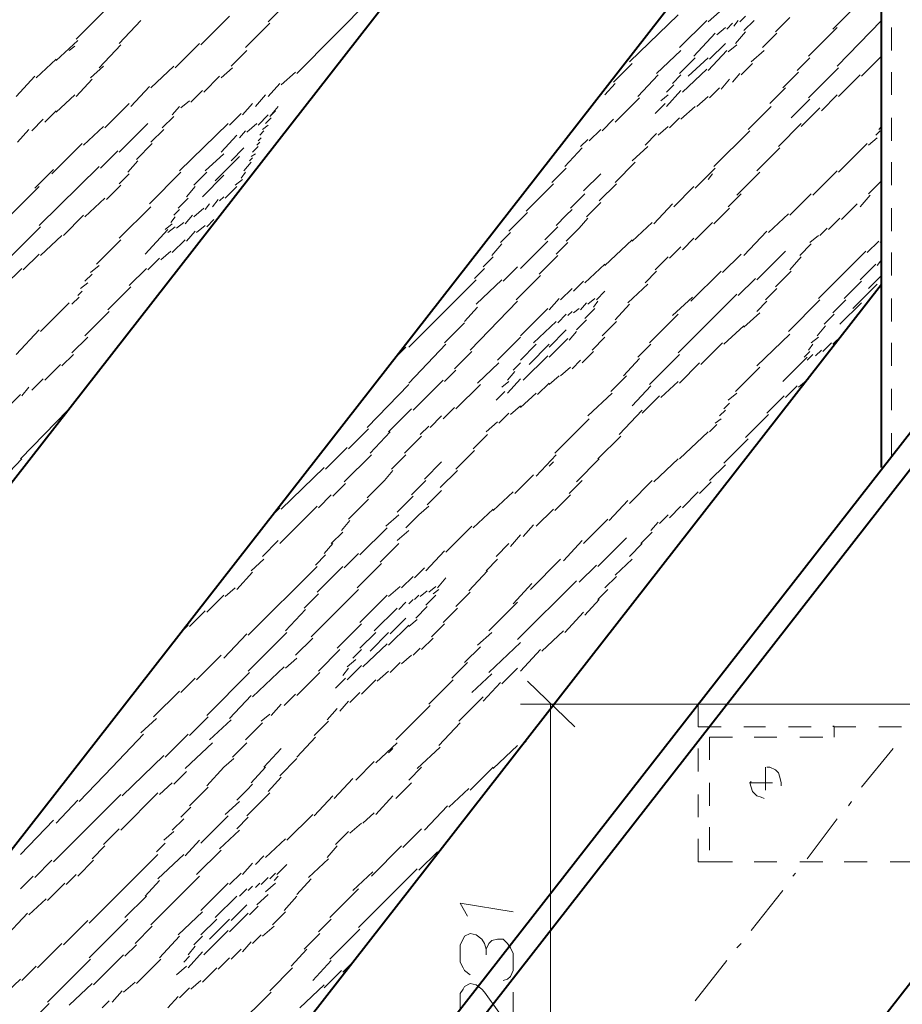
# Model space of a CAD drawing. Header units: millimetres. Extents: x 5545 to 136428, y -146986 to -36607.
# Tile 88 of 105: x 47311 to 47473, y -55945 to -55765. Entities that reach past the tile are written whole.
import ezdxf

# ---------------------------------------------------------------- set-up
doc = ezdxf.new("R2010")
doc.units = ezdxf.units.MM
doc.header["$LTSCALE"] = 8
doc.layers.add('1', color=7, linetype='Continuous')

msp = doc.modelspace()

# ---------------------------------------------------------------- hatches: boundary and pattern name
h = msp.add_hatch(color=7)
h.dxf.hatch_style = 2
h.paths.add_polyline_path([(47460.365, -55893.963), (47460.103, -55893.963), (47460.103, -55893.701), (47460.365, -55893.701)])

# ---------------------------------------------------------------- linework, layer by layer
at = {"layer": '1', "color": 7, "lineweight": 40}
for points in [[(47469.009, -55846.552), (47469.009, -55486.65)], [(47137.92, -56270.891), (47700.284, -55550.594)], [(47142.111, -56272.462), (47702.954, -55553.715)], [(47199.737, -56292.108), (47745.039, -55594.041)], [(47187.426, -56006.334), (47469.009, -55645.384)], [(47187.426, -56073.39), (47469.009, -55712.44)], [(47187.426, -56173.974), (47469.009, -55813.024)]]:
    msp.add_lwpolyline(points, dxfattribs=at)
at = {"layer": '1', "color": 7, "lineweight": 5}
for points in [[(47362.139, -55774.519), (47382.57, -55753.826)], [(47356.9, -55765.089), (47360.829, -55761.16)], [(47321.8, -55768.233), (47328.349, -55761.684)], [(47460.103, -55766.399), (47463.508, -55762.994)], [(47329.658, -55769.018), (47333.587, -55764.827)], [(47344.589, -55769.28), (47349.828, -55764.042)], [(47422.908, -55772.424), (47431.814, -55763.78)], [(47432.076, -55769.804), (47437.053, -55764.827)], [(47437.315, -55765.089), (47439.41, -55763.256)], [(47442.03, -55765.875), (47442.815, -55764.827)], [(47443.077, -55765.089), (47444.125, -55764.042)], [(47443.863, -55766.661), (47445.697, -55764.827)], [(47449.626, -55766.923), (47452.245, -55764.304)], [(47460.889, -55773.209), (47469.009, -55764.827)], [(47352.709, -55769.804), (47357.162, -55765.351)], [(47438.886, -55767.447), (47440.458, -55766.137)], [(47440.72, -55766.399), (47441.768, -55765.351)], [(47455.65, -55771.376), (47460.889, -55766.137)], [(47318.133, -55772.162), (47322.062, -55768.495)], [(47434.695, -55771.376), (47438.624, -55767.185)], [(47442.292, -55769.018), (47444.125, -55766.923)], [(47447.268, -55769.804), (47449.888, -55767.185)], [(47320.491, -55770.328), (47321.538, -55769.542)], [(47325.991, -55773.471), (47329.92, -55769.28)], [(47339.874, -55773.471), (47344.327, -55769.018)], [(47350.09, -55773.209), (47352.971, -55770.328)], [(47427.885, -55774.519), (47432.338, -55770.328)], [(47437.315, -55773.995), (47440.72, -55770.328)], [(47437.577, -55771.9), (47440.458, -55769.018)], [(47440.982, -55770.59), (47442.553, -55769.28)], [(47445.173, -55772.424), (47447.53, -55770.328)], [(47314.466, -55775.305), (47318.133, -55771.9)], [(47432.076, -55774.519), (47434.957, -55771.638)], [(47433.648, -55775.043), (47437.315, -55771.638)], [(47453.555, -55773.995), (47455.912, -55771.638)], [(47465.342, -55775.043), (47469.009, -55771.376)], [(47324.42, -55775.305), (47326.777, -55773.209)], [(47335.421, -55777.138), (47339.612, -55773.209)], [(47348.256, -55775.305), (47350.351, -55773.471)], [(47420.027, -55776.091), (47423.432, -55772.686)], [(47432.6, -55777.924), (47437.053, -55773.733)], [(47443.339, -55774.781), (47445.435, -55772.686)], [(47455.65, -55778.972), (47461.151, -55773.471)], [(47310.799, -55778.71), (47314.204, -55775.043)], [(47321.8, -55778.71), (47324.682, -55775.567)], [(47345.113, -55777.924), (47347.994, -55775.043)], [(47359.257, -55776.615), (47361.877, -55774.257)], [(47424.48, -55778.71), (47428.147, -55774.781)], [(47430.766, -55776.353), (47432.338, -55774.781)], [(47439.672, -55777.4), (47441.244, -55775.567)], [(47441.768, -55776.091), (47443.077, -55774.519)], [(47450.935, -55777.138), (47453.817, -55774.257)], [(47461.151, -55778.71), (47465.08, -55774.781)], [(47331.754, -55780.544), (47335.159, -55776.877)], [(47356.9, -55778.71), (47358.995, -55776.353)], [(47418.455, -55778.448), (47420.289, -55776.353)], [(47429.719, -55777.924), (47431.028, -55776.615)], [(47437.577, -55778.972), (47439.41, -55777.138)], [(47448.578, -55780.02), (47451.459, -55777.138)], [(47318.133, -55781.591), (47321.538, -55778.448)], [(47342.755, -55779.758), (47344.851, -55777.662)], [(47354.542, -55780.544), (47356.376, -55778.448)], [(47417.669, -55778.448), (47417.931, -55777.924)], [(47420.289, -55783.425), (47424.742, -55778.972)], [(47428.671, -55779.496), (47429.98, -55778.448)], [(47429.719, -55780.544), (47432.338, -55777.662)], [(47435.219, -55780.544), (47437.315, -55778.71)], [(47452.507, -55782.639), (47455.912, -55779.234)], [(47458.008, -55781.329), (47460.889, -55778.448)], [(47327.039, -55784.473), (47331.492, -55780.02)], [(47339.35, -55782.115), (47340.66, -55780.544)], [(47340.922, -55780.806), (47342.493, -55779.496)], [(47352.185, -55782.115), (47354.019, -55780.02)], [(47357.162, -55782.377), (47358.733, -55780.544)], [(47427.623, -55781.853), (47429.457, -55780.02)], [(47432.338, -55782.901), (47434.957, -55780.544)], [(47444.649, -55784.735), (47448.84, -55780.544)], [(47454.341, -55784.211), (47457.746, -55780.806)], [(47313.68, -55784.997), (47315.776, -55782.901)], [(47316.038, -55783.425), (47318.133, -55781.329)], [(47337.517, -55784.473), (47339.612, -55782.377)], [(47349.828, -55783.949), (47351.923, -55781.853)], [(47355.066, -55783.949), (47356.9, -55782.115)], [(47356.376, -55783.687), (47357.424, -55782.639)], [(47357.162, -55782.377), (47358.21, -55781.329)], [(47417.931, -55784.997), (47420.027, -55782.901)], [(47430.242, -55784.473), (47432.076, -55782.639)], [(47311.061, -55787.092), (47313.156, -55784.735)], [(47323.11, -55787.616), (47326.777, -55784.211)], [(47329.658, -55788.926), (47334.897, -55783.687)], [(47335.421, -55787.092), (47337.778, -55784.735)], [(47340.66, -55792.331), (47349.566, -55783.687)], [(47352.971, -55785.259), (47354.804, -55783.687)], [(47355.852, -55784.735), (47356.9, -55783.949)], [(47415.574, -55786.83), (47417.669, -55784.735)], [(47428.147, -55785.782), (47429.98, -55784.211)], [(47450.15, -55787.878), (47454.341, -55783.687)], [(47468.485, -55784.735), (47469.009, -55784.211)], [(47348.256, -55788.926), (47351.137, -55785.782)], [(47351.661, -55786.306), (47352.709, -55784.997)], [(47355.066, -55786.83), (47355.59, -55786.306)], [(47355.328, -55785.782), (47356.114, -55784.997)], [(47414.002, -55787.878), (47415.312, -55786.568)], [(47425.789, -55787.616), (47427.885, -55785.52)], [(47438.362, -55791.545), (47444.911, -55784.997)], [(47466.652, -55787.616), (47468.223, -55786.306)], [(47467.961, -55785.782), (47468.747, -55784.997)], [(47317.347, -55792.855), (47322.848, -55787.354)], [(47332.802, -55790.235), (47335.683, -55787.354)], [(47350.09, -55790.497), (47352.447, -55788.14)], [(47354.019, -55788.926), (47355.066, -55787.878)], [(47354.804, -55787.616), (47355.328, -55787.092)], [(47411.121, -55791.545), (47414.264, -55788.14)], [(47423.432, -55790.497), (47426.313, -55787.878)], [(47446.221, -55792.331), (47450.412, -55788.14)], [(47461.151, -55792.593), (47466.39, -55787.354)], [(47326.253, -55791.807), (47329.396, -55788.664)], [(47345.375, -55792.331), (47348.78, -55789.188)], [(47347.208, -55794.164), (47351.661, -55789.711)], [(47353.495, -55790.497), (47354.019, -55789.973)], [(47353.757, -55789.711), (47354.542, -55789.188)], [(47314.99, -55802.284), (47325.991, -55791.545)], [(47331.23, -55792.593), (47333.064, -55790.497)], [(47352.447, -55792.331), (47353.757, -55790.759)], [(47408.764, -55794.426), (47411.383, -55791.807)], [(47420.289, -55794.426), (47423.956, -55790.759)], [(47434.957, -55795.474), (47438.624, -55791.807)], [(47314.204, -55795.474), (47317.609, -55792.069)], [(47329.658, -55794.688), (47331.492, -55792.855)], [(47335.159, -55798.355), (47340.922, -55792.593)], [(47343.279, -55794.95), (47345.637, -55792.593)], [(47344.851, -55797.046), (47348.78, -55793.117)], [(47351.923, -55793.641), (47352.709, -55792.593)], [(47414.526, -55795.998), (47417.669, -55792.855)], [(47437.315, -55793.902), (47438.101, -55792.855)], [(47442.553, -55796.784), (47446.744, -55792.593)], [(47456.436, -55796.784), (47460.889, -55792.331)], [(47309.751, -55800.451), (47314.99, -55795.212)], [(47327.301, -55797.57), (47329.92, -55794.95)], [(47341.969, -55797.046), (47343.541, -55795.212)], [(47349.042, -55797.308), (47351.137, -55795.212)], [(47350.875, -55794.95), (47352.185, -55793.902)], [(47407.192, -55796.522), (47409.025, -55794.688)], [(47417.407, -55797.832), (47420.551, -55794.688)], [(47431.028, -55798.879), (47434.695, -55795.212)], [(47466.652, -55796.522), (47469.009, -55794.164)], [(47323.372, -55800.713), (47327.039, -55797.308)], [(47340.398, -55799.141), (47342.231, -55797.308)], [(47347.994, -55797.832), (47348.78, -55797.046)], [(47404.049, -55799.665), (47407.192, -55796.522)], [(47412.169, -55799.141), (47414.788, -55796.522)], [(47440.982, -55798.879), (47443.339, -55796.522)], [(47452.245, -55800.451), (47456.174, -55796.522)], [(47465.08, -55798.879), (47466.914, -55796.784)], [(47329.658, -55804.642), (47335.421, -55798.879)], [(47343.279, -55800.713), (47345.113, -55799.141)], [(47345.375, -55799.403), (47346.16, -55798.355)], [(47346.684, -55798.879), (47347.732, -55797.57)], [(47415.05, -55800.713), (47417.669, -55798.093)], [(47427.361, -55802.023), (47430.766, -55798.355)], [(47438.362, -55802.023), (47441.244, -55799.141)], [(47461.675, -55801.237), (47464.556, -55798.355)], [(47319.443, -55804.118), (47323.11, -55800.451)], [(47339.088, -55801.761), (47339.874, -55800.713)], [(47339.612, -55800.451), (47340.66, -55799.403)], [(47341.708, -55802.023), (47343.017, -55800.451)], [(47400.905, -55803.332), (47404.311, -55799.927)], [(47409.549, -55802.284), (47411.383, -55800.451)], [(47411.383, -55800.451), (47412.431, -55799.403)], [(47413.74, -55802.808), (47415.312, -55800.975)], [(47448.316, -55803.594), (47451.983, -55800.189)], [(47459.317, -55803.07), (47461.413, -55800.975)], [(47309.751, -55808.047), (47315.252, -55802.546)], [(47338.04, -55803.07), (47339.35, -55802.023)], [(47338.564, -55803.594), (47339.874, -55802.546)], [(47340.136, -55802.808), (47341.446, -55801.761)], [(47343.803, -55803.594), (47345.375, -55802.284)], [(47345.637, -55802.546), (47346.946, -55801.237)], [(47347.208, -55801.761), (47347.208, -55801.499)], [(47407.454, -55804.904), (47409.811, -55802.546)], [(47411.383, -55805.166), (47413.74, -55802.808)], [(47423.432, -55805.166), (47427.099, -55801.761)], [(47434.957, -55804.904), (47438.101, -55801.761)], [(47457.746, -55804.118), (47459.056, -55802.808)], [(47315.252, -55807.785), (47319.181, -55804.118)], [(47334.373, -55807.523), (47338.564, -55803.07)], [(47341.969, -55805.166), (47343.541, -55803.332)], [(47399.334, -55805.428), (47401.167, -55803.594)], [(47443.863, -55807.785), (47448.054, -55803.332)], [(47455.912, -55805.428), (47457.484, -55804.118)], [(47325.467, -55809.357), (47329.92, -55804.904)], [(47339.35, -55807.261), (47341.708, -55804.904)], [(47397.762, -55807.785), (47399.596, -55805.69)], [(47403.001, -55810.143), (47407.978, -55805.166)], [(47409.549, -55807.523), (47411.645, -55805.428)], [(47418.455, -55809.619), (47423.432, -55804.904)], [(47430.242, -55808.309), (47432.338, -55806.214)], [(47432.6, -55806.737), (47434.695, -55804.642)], [(47454.079, -55807.785), (47456.174, -55805.69)], [(47466.39, -55807.261), (47468.485, -55805.166)], [(47468.747, -55805.428), (47469.009, -55805.166)], [(47312.109, -55810.405), (47314.99, -55807.523)], [(47337.255, -55808.571), (47339.088, -55806.999)], [(47396.191, -55809.881), (47398.024, -55808.047)], [(47406.406, -55811.19), (47409.811, -55807.785)], [(47427.623, -55810.405), (47429.98, -55808.047)], [(47439.934, -55810.928), (47443.339, -55807.523)], [(47446.221, -55812.238), (47451.459, -55806.999)], [(47452.245, -55810.405), (47454.341, -55808.047)], [(47457.484, -55815.643), (47466.128, -55806.999)], [(47324.42, -55810.928), (47325.991, -55809.619)], [(47334.897, -55810.405), (47336.993, -55808.309)], [(47399.858, -55812.5), (47402.477, -55809.881)], [(47414.788, -55812.762), (47418.455, -55809.357)], [(47465.08, -55812.238), (47467.961, -55809.357)], [(47468.223, -55809.619), (47469.009, -55808.571)], [(47308.703, -55813.286), (47311.847, -55810.143)], [(47323.372, -55812.5), (47324.682, -55811.19)], [(47331.492, -55813.286), (47334.635, -55810.143)], [(47394.619, -55811.976), (47396.452, -55810.143)], [(47402.215, -55815.905), (47406.668, -55811.452)], [(47425.789, -55812.762), (47427.885, -55810.666)], [(47434.171, -55816.167), (47439.672, -55810.666)], [(47449.626, -55813.548), (47452.507, -55810.666)], [(47466.652, -55813.81), (47469.009, -55811.452)], [(47322.586, -55813.81), (47323.896, -55812.762)], [(47327.563, -55817.739), (47331.754, -55813.548)], [(47382.57, -55824.549), (47394.881, -55812.238)], [(47394.881, -55816.691), (47399.596, -55812.238)], [(47412.693, -55814.334), (47414.526, -55812.5)], [(47422.646, -55816.429), (47426.313, -55813.024)], [(47442.815, -55815.119), (47445.959, -55811.976)], [(47462.199, -55815.643), (47465.342, -55812.5)], [(47463.77, -55817.477), (47468.223, -55813.024)], [(47321.014, -55816.691), (47322.324, -55815.381)], [(47322.062, -55815.119), (47322.848, -55814.334)], [(47410.335, -55815.905), (47412.431, -55813.81)], [(47416.884, -55815.905), (47418.455, -55814.334)], [(47430.766, -55818.787), (47434.433, -55815.381)], [(47431.814, -55825.597), (47442.553, -55814.857)], [(47447.792, -55815.905), (47449.888, -55813.81)], [(47315.252, -55821.668), (47320.491, -55816.429)], [(47392.785, -55819.834), (47395.143, -55817.215)], [(47393.833, -55825.073), (47402.477, -55816.167)], [(47408.24, -55817.739), (47410.073, -55815.643)], [(47414.002, -55817.739), (47415.05, -55816.429)], [(47415.312, -55816.691), (47416.622, -55815.643)], [(47416.36, -55817.215), (47417.146, -55816.167)], [(47420.289, -55819.572), (47422.908, -55816.691)], [(47446.221, -55818.001), (47448.054, -55816.167)], [(47451.983, -55821.668), (47457.746, -55815.905)], [(47460.103, -55818.263), (47462.461, -55815.905)], [(47461.413, -55820.358), (47465.342, -55816.429)], [(47323.372, -55822.454), (47327.825, -55818.001)], [(47403.001, -55822.454), (47407.978, -55817.477)], [(47409.811, -55820.096), (47411.383, -55818.525)], [(47411.645, -55818.787), (47412.431, -55818.001)], [(47412.693, -55818.263), (47413.74, -55817.477)], [(47414.788, -55819.31), (47416.622, -55817.477)], [(47426.575, -55823.763), (47431.814, -55818.525)], [(47443.863, -55820.882), (47446.744, -55818.263)], [(47458.532, -55820.358), (47460.365, -55818.525)], [(47389.118, -55823.763), (47392.785, -55820.096)], [(47405.358, -55823.763), (47409.549, -55819.834)], [(47413.216, -55821.406), (47415.05, -55819.572)], [(47417.931, -55822.454), (47420.551, -55819.834)], [(47440.196, -55824.025), (47443.863, -55820.62)], [(47457.222, -55822.454), (47458.794, -55820.62)], [(47310.799, -55825.859), (47314.99, -55821.406)], [(47408.24, -55824.549), (47411.383, -55821.406)], [(47411.907, -55823.239), (47413.216, -55821.668)], [(47446.221, -55827.954), (47452.245, -55822.192)], [(47460.103, -55824.025), (47461.675, -55822.454)], [(47321.014, -55825.597), (47323.896, -55822.716)], [(47382.57, -55831.098), (47389.38, -55824.025)], [(47398.81, -55826.907), (47403.001, -55822.716)], [(47403.001, -55826.907), (47405.882, -55824.025)], [(47404.573, -55827.692), (47408.24, -55824.025)], [(47408.24, -55826.383), (47411.645, -55822.978)], [(47416.098, -55825.073), (47418.455, -55822.716)], [(47424.48, -55826.383), (47426.837, -55824.025)], [(47436.005, -55827.692), (47439.934, -55823.763)], [(47455.65, -55825.073), (47456.436, -55824.025)], [(47456.174, -55823.763), (47457.484, -55822.716)], [(47458.27, -55825.335), (47459.841, -55823.763)], [(47319.181, -55827.954), (47321.276, -55825.859)], [(47380.212, -55826.383), (47382.046, -55824.549)], [(47390.952, -55828.478), (47394.095, -55825.335)], [(47403.525, -55830.574), (47407.978, -55826.121)], [(47414.264, -55827.43), (47416.36, -55825.335)], [(47426.575, -55831.36), (47432.076, -55825.859)], [(47454.865, -55826.383), (47455.912, -55825.335)], [(47455.388, -55826.907), (47456.436, -55825.859)], [(47456.96, -55826.121), (47458.008, -55825.073)], [(47316.038, -55830.574), (47318.919, -55827.692)], [(47395.143, -55831.098), (47399.072, -55827.43)], [(47401.691, -55828.74), (47403.001, -55827.43)], [(47412.431, -55828.478), (47414.002, -55826.907)], [(47421.86, -55829.788), (47424.742, -55826.645)], [(47432.076, -55831.098), (47435.743, -55827.43)], [(47450.935, -55830.836), (47455.388, -55826.383)], [(47389.118, -55830.836), (47391.214, -55828.74)], [(47400.643, -55830.574), (47401.953, -55829.002)], [(47408.24, -55831.36), (47410.073, -55829.788)], [(47410.335, -55829.788), (47412.169, -55828.216)], [(47419.503, -55832.669), (47422.384, -55829.788)], [(47442.292, -55832.669), (47446.744, -55828.216)], [(47313.68, -55832.407), (47315.776, -55830.312)], [(47374.974, -55839.218), (47382.57, -55831.36)], [(47383.356, -55836.074), (47388.856, -55830.574)], [(47391.214, -55835.812), (47395.667, -55831.36)], [(47399.596, -55831.883), (47400.905, -55830.836)], [(47400.643, -55832.931), (47403.001, -55830.312)], [(47406.144, -55833.193), (47408.24, -55831.098)], [(47428.671, -55833.717), (47431.814, -55830.836)], [(47453.817, -55831.883), (47455.65, -55830.312)], [(47310.013, -55834.765), (47311.585, -55833.193)], [(47311.847, -55833.455), (47313.156, -55831.883)], [(47398.548, -55834.241), (47400.12, -55832.669)], [(47403.001, -55835.551), (47405.882, -55832.931)], [(47415.312, -55837.122), (47419.765, -55832.931)], [(47423.432, -55835.289), (47426.837, -55831.621)], [(47440.982, -55834.241), (47442.553, -55832.931)], [(47451.459, -55833.717), (47453.555, -55831.621)], [(47425.266, -55836.598), (47428.409, -55833.455)], [(47440.196, -55835.812), (47441.244, -55834.765)], [(47448.054, -55836.598), (47451.197, -55833.455)], [(47311.585, -55844.98), (47320.229, -55836.074)], [(47378.903, -55840.003), (47383.094, -55835.812)], [(47388.856, -55837.646), (47390.952, -55835.551)], [(47399.072, -55838.432), (47400.905, -55836.598)], [(47401.167, -55836.86), (47403.001, -55835.289)], [(47421.075, -55840.527), (47425.266, -55836.074)], [(47439.41, -55837.122), (47440.458, -55836.074)], [(47444.125, -55841.051), (47448.316, -55836.86)], [(47386.499, -55839.218), (47388.594, -55837.122)], [(47396.714, -55840.003), (47398.81, -55838.17)], [(47409.287, -55843.933), (47415.574, -55837.646)], [(47437.577, -55840.003), (47438.886, -55838.694)], [(47438.624, -55838.432), (47439.672, -55837.646)], [(47371.568, -55843.147), (47375.236, -55839.48)], [(47375.497, -55843.933), (47379.165, -55840.003)], [(47384.665, -55840.527), (47386.237, -55838.956)], [(47394.357, -55843.147), (47396.976, -55840.527)], [(47432.076, -55844.98), (47437.315, -55840.003)], [(47381.784, -55843.933), (47384.927, -55840.789)], [(47417.146, -55844.98), (47421.337, -55840.789)], [(47440.196, -55845.766), (47444.649, -55841.313)], [(47367.377, -55846.814), (47371.306, -55842.885)], [(47370.783, -55849.171), (47375.759, -55844.194)], [(47379.427, -55846.814), (47382.046, -55844.194)], [(47391.214, -55846.814), (47394.619, -55843.409)], [(47405.882, -55848.124), (47409.549, -55844.194)], [(47306.084, -55851.005), (47311.847, -55844.98)], [(47385.451, -55848.647), (47388.594, -55845.504)], [(47408.24, -55846.29), (47409.025, -55845.504)], [(47413.216, -55849.171), (47417.407, -55844.98)], [(47427.361, -55849.171), (47431.814, -55844.98)], [(47359.257, -55854.148), (47367.115, -55846.552)], [(47378.117, -55848.909), (47379.688, -55847.076)], [(47388.332, -55850.219), (47391.476, -55847.076)], [(47437.577, -55848.909), (47440.458, -55846.028)], [(47368.687, -55851.791), (47371.045, -55849.433)], [(47374.974, -55852.053), (47378.117, -55848.909)], [(47383.094, -55851.529), (47385.713, -55848.909)], [(47401.953, -55851.267), (47405.358, -55847.862)], [(47411.907, -55851.267), (47414.264, -55848.909)], [(47422.908, -55853.1), (47427.099, -55848.909)], [(47435.743, -55851.267), (47437.839, -55849.171)], [(47385.975, -55853.362), (47388.594, -55850.743)], [(47398.024, -55854.41), (47401.691, -55851.005)], [(47432.6, -55853.886), (47435.481, -55851.005)], [(47366.068, -55853.886), (47368.425, -55851.529)], [(47371.568, -55855.982), (47375.236, -55852.315)], [(47380.474, -55854.672), (47382.046, -55853.1)], [(47382.046, -55853.1), (47383.356, -55851.791)], [(47409.287, -55854.41), (47412.169, -55851.529)], [(47419.241, -55856.244), (47422.646, -55852.576)], [(47357.424, -55855.458), (47358.995, -55853.886)], [(47358.995, -55860.435), (47365.806, -55853.624)], [(47384.403, -55855.196), (47386.237, -55853.624)], [(47394.357, -55857.553), (47398.024, -55854.148)], [(47405.882, -55857.291), (47409.025, -55854.148)], [(47430.242, -55855.72), (47432.338, -55853.624)], [(47370.259, -55858.077), (47371.83, -55856.244)], [(47378.379, -55857.291), (47380.736, -55855.196)], [(47382.046, -55857.553), (47384.403, -55855.196)], [(47414.526, -55860.435), (47418.979, -55855.982)], [(47426.837, -55858.077), (47428.147, -55856.506)], [(47428.409, -55856.767), (47429.98, -55855.196)], [(47368.425, -55860.435), (47370.521, -55858.339)], [(47373.664, -55862.53), (47378.641, -55857.553)], [(47380.474, -55859.911), (47382.57, -55858.077)], [(47389.38, -55862.006), (47394.095, -55857.291)], [(47403.525, -55859.125), (47405.358, -55857.029)], [(47425.004, -55860.435), (47427.099, -55858.339)], [(47355.852, -55862.792), (47358.733, -55859.911)], [(47401.167, -55860.958), (47403.001, -55858.863)], [(47410.859, -55863.578), (47414.264, -55859.911)], [(47417.146, -55864.626), (47422.384, -55859.387)], [(47367.115, -55862.268), (47368.687, -55860.435)], [(47377.331, -55863.84), (47380.736, -55860.435)], [(47385.713, -55865.411), (47389.118, -55861.744)], [(47398.548, -55862.792), (47400.905, -55860.435)], [(47422.908, -55862.792), (47425.266, -55860.435)], [(47353.757, -55865.411), (47356.114, -55863.316)], [(47365.544, -55864.364), (47367.377, -55862.53)], [(47370.783, -55864.888), (47373.402, -55862.268)], [(47396.714, -55865.411), (47398.81, -55863.316)], [(47404.834, -55868.817), (47410.335, -55863.316)], [(47420.289, -55866.197), (47423.432, -55863.316)], [(47351.137, -55868.817), (47354.019, -55865.673)], [(47353.233, -55877.199), (47365.806, -55864.626)], [(47365.806, -55869.34), (47370.521, -55864.626)], [(47373.14, -55868.555), (47377.593, -55864.102)], [(47383.618, -55866.721), (47385.451, -55864.888)], [(47393.571, -55869.079), (47396.976, -55865.411)], [(47413.74, -55867.507), (47416.884, -55864.364)], [(47381.26, -55868.555), (47383.356, -55866.459)], [(47387.809, -55868.555), (47389.38, -55866.721)], [(47402.477, -55877.984), (47413.216, -55867.245)], [(47418.455, -55868.555), (47420.551, -55866.459)], [(47349.042, -55870.126), (47350.875, -55868.555)], [(47364.758, -55877.461), (47373.402, -55868.817)], [(47378.903, -55870.126), (47380.998, -55868.293)], [(47384.665, -55870.126), (47385.975, -55869.079)], [(47386.237, -55869.34), (47387.547, -55868.293)], [(47387.023, -55869.602), (47388.07, -55868.817)], [(47391.214, -55871.96), (47393.833, -55869.34)], [(47401.691, -55871.436), (47405.096, -55867.769)], [(47417.146, -55870.65), (47418.979, -55868.817)], [(47345.637, -55873.008), (47348.78, -55869.864)], [(47363.448, -55872.222), (47366.068, -55869.602)], [(47373.664, -55874.841), (47378.641, -55869.864)], [(47380.736, -55872.484), (47382.046, -55871.174)], [(47382.57, -55871.436), (47383.356, -55870.65)], [(47383.618, -55870.65), (47384.403, -55869.864)], [(47385.713, -55871.698), (47387.547, -55869.864)], [(47397.238, -55876.413), (47402.477, -55871.174)], [(47414.788, -55873.531), (47417.407, -55870.65)], [(47342.493, -55875.627), (47345.375, -55872.746)], [(47360.043, -55876.413), (47363.71, -55872.484)], [(47376.283, -55876.413), (47380.474, -55872.222)], [(47383.879, -55874.055), (47385.975, -55871.96)], [(47388.856, -55874.841), (47391.476, -55872.222)], [(47379.165, -55876.937), (47382.046, -55874.055)], [(47382.57, -55875.627), (47384.141, -55874.317)], [(47411.121, -55876.675), (47414.526, -55873.008)], [(47340.922, -55876.675), (47342.231, -55875.365)], [(47369.473, -55879.556), (47373.926, -55875.103)], [(47378.903, -55879.032), (47382.57, -55875.365)], [(47386.761, -55877.461), (47389.118, -55875.103)], [(47406.93, -55880.08), (47410.859, -55876.413)], [(47348.78, -55881.39), (47352.971, -55876.937)], [(47353.233, -55883.747), (47360.305, -55876.675)], [(47361.877, -55880.866), (47365.02, -55877.722)], [(47373.664, -55879.556), (47376.545, -55876.675)], [(47375.497, -55880.08), (47378.903, -55876.675)], [(47384.927, -55879.818), (47387.023, -55877.722)], [(47395.143, -55879.032), (47397.762, -55876.675)], [(47366.068, -55883.747), (47369.997, -55879.818)], [(47372.354, -55881.39), (47373.926, -55879.818)], [(47374.188, -55882.961), (47378.641, -55878.77)], [(47383.356, -55880.866), (47384.665, -55879.556)], [(47392.785, -55882.175), (47395.667, -55879.294)], [(47397.238, -55884.009), (47403.001, -55878.508)], [(47403.001, -55883.747), (47406.668, -55879.818)], [(47343.803, -55885.319), (47348.256, -55880.866)], [(47360.043, -55883.223), (47362.139, -55881.39)], [(47371.306, -55882.961), (47372.878, -55881.652)], [(47381.26, -55882.437), (47383.094, -55880.866)], [(47354.019, -55888.462), (47359.781, -55882.961)], [(47370.521, -55884.533), (47371.568, -55883.223)], [(47371.306, -55885.319), (47373.926, -55882.699)], [(47376.807, -55885.581), (47378.903, -55883.747)], [(47379.165, -55884.009), (47380.998, -55882.175)], [(47390.428, -55885.057), (47393.309, -55882.175)], [(47399.596, -55886.104), (47402.477, -55883.223)], [(47340.922, -55887.676), (47343.541, -55885.057)], [(47345.637, -55891.867), (47353.495, -55884.009)], [(47362.139, -55888.2), (47366.33, -55884.009)], [(47369.211, -55886.89), (47371.045, -55885.057)], [(47373.926, -55887.938), (47376.545, -55885.319)], [(47386.237, -55889.772), (47390.69, -55885.319)], [(47394.095, -55887.676), (47397.762, -55884.271)], [(47404.311, -55885.581), (47412.955, -55893.963)], [(47396.191, -55889.248), (47399.334, -55885.843)], [(47335.945, -55892.129), (47340.66, -55887.414)], [(47349.828, -55892.391), (47353.757, -55888.2)], [(47359.781, -55890.034), (47361.877, -55887.938)], [(47371.83, -55889.51), (47373.664, -55887.676)], [(47391.738, -55892.915), (47396.191, -55888.462)], [(47357.424, -55891.867), (47359.257, -55889.772)], [(47367.639, -55892.653), (47369.473, -55890.557)], [(47369.997, -55891.081), (47371.568, -55889.248)], [(47380.212, -55896.32), (47386.499, -55890.034)], [(47435.481, -55889.772), (47403.001, -55889.772)], [(47408.502, -55985.117), (47408.502, -55889.772)], [(47435.481, -55889.772), (47435.481, -55893.963)], [(47435.481, -55889.772), (47439.672, -55889.772)], [(47435.481, -55889.772), (47496.775, -55889.772)], [(47443.863, -55889.772), (47447.792, -55889.772)], [(47451.983, -55889.772), (47456.174, -55889.772)], [(47460.365, -55889.772), (47464.294, -55889.772)], [(47468.485, -55889.772), (47472.676, -55889.772)], [(47333.587, -55895.01), (47336.469, -55892.391)], [(47342.493, -55895.534), (47345.899, -55892.129)], [(47346.16, -55896.32), (47350.09, -55892.653)], [(47355.59, -55892.915), (47357.162, -55891.605)], [(47352.709, -55896.32), (47355.852, -55893.177)], [(47365.282, -55895.534), (47367.901, -55892.915)], [(47388.07, -55897.368), (47392, -55893.177)], [(47435.481, -55893.963), (47439.672, -55893.963)], [(47443.863, -55893.963), (47447.792, -55893.963)], [(47451.983, -55893.963), (47456.174, -55893.963)], [(47460.365, -55895.796), (47460.365, -55893.963)], [(47460.365, -55893.963), (47464.294, -55893.963)], [(47468.485, -55893.963), (47472.676, -55893.963)], [(47328.349, -55901.297), (47334.111, -55895.272)], [(47338.04, -55899.463), (47342.231, -55895.272)], [(47362.139, -55899.463), (47365.544, -55895.796)], [(47437.577, -55895.796), (47437.577, -55899.987)], [(47437.577, -55895.796), (47441.768, -55895.796)], [(47445.697, -55895.796), (47449.888, -55895.796)], [(47454.079, -55895.796), (47458.27, -55895.796)], [(47341.708, -55901.559), (47346.684, -55896.844)], [(47350.351, -55899.463), (47352.971, -55896.844)], [(47356.114, -55901.297), (47359.257, -55897.892)], [(47376.545, -55900.511), (47380.474, -55896.844)], [(47378.903, -55898.677), (47379.688, -55897.892)], [(47384.141, -55901.559), (47388.332, -55897.63)], [(47398.024, -55901.559), (47402.477, -55897.368)], [(47403.001, -55897.63), (47404.049, -55896.582)], [(47435.481, -55897.892), (47435.481, -55902.083)], [(47465.342, -55904.964), (47471.105, -55897.892)], [(47330.182, -55906.536), (47337.778, -55899.201)], [(47348.78, -55901.297), (47350.613, -55899.725)], [(47358.995, -55902.868), (47362.139, -55899.725)], [(47322.324, -55907.583), (47328.349, -55901.297)], [(47345.637, -55904.702), (47348.78, -55901.297)], [(47353.757, -55904.178), (47356.376, -55901.297)], [(47372.878, -55903.654), (47376.283, -55900.249)], [(47382.57, -55903.654), (47384.927, -55901.297)], [(47393.833, -55905.488), (47398.024, -55901.297)], [(47447.792, -55901.297), (47447.792, -55905.488)], [(47448.578, -55901.297), (47448.054, -55901.297)], [(47449.626, -55901.821), (47448.578, -55901.297)], [(47339.612, -55904.44), (47341.969, -55902.083)], [(47356.9, -55905.75), (47359.257, -55903.13)], [(47368.949, -55907.059), (47372.354, -55903.392)], [(47450.15, -55902.345), (47449.626, -55901.821)], [(47450.412, -55903.13), (47450.15, -55902.345)], [(47450.674, -55904.178), (47450.412, -55903.13)], [(47336.993, -55906.274), (47339.35, -55904.178)], [(47342.493, -55908.369), (47345.899, -55904.964)], [(47352.971, -55905.488), (47354.019, -55904.44)], [(47380.212, -55907.059), (47383.094, -55904.178)], [(47389.904, -55908.631), (47393.571, -55905.226)], [(47437.577, -55904.178), (47437.577, -55908.369)], [(47445.173, -55903.916), (47444.911, -55904.178)], [(47444.911, -55904.178), (47449.102, -55904.178)], [(47444.911, -55904.178), (47445.173, -55904.964)], [(47445.173, -55904.964), (47445.435, -55905.75)], [(47450.674, -55904.702), (47450.674, -55904.178)], [(47317.609, -55918.585), (47329.92, -55906.274)], [(47329.92, -55912.822), (47336.731, -55906.012)], [(47351.137, -55907.321), (47352.971, -55905.488)], [(47355.328, -55907.845), (47357.162, -55906.012)], [(47365.282, -55910.203), (47368.687, -55906.536)], [(47376.545, -55909.941), (47379.688, -55906.536)], [(47435.481, -55906.274), (47435.481, -55910.465)], [(47445.435, -55905.75), (47446.221, -55906.536)], [(47446.221, -55906.536), (47447.006, -55906.798)], [(47447.006, -55906.798), (47447.53, -55907.059)], [(47318.133, -55911.512), (47322.062, -55907.321)], [(47340.922, -55910.465), (47342.755, -55908.631)], [(47349.042, -55909.941), (47351.661, -55907.583)], [(47352.971, -55910.203), (47355.328, -55907.845)], [(47385.451, -55912.822), (47389.642, -55908.369)], [(47462.985, -55908.369), (47463.508, -55907.583)], [(47339.35, -55912.822), (47341.446, -55910.727)], [(47344.589, -55915.18), (47349.566, -55910.203)], [(47351.137, -55912.56), (47353.233, -55910.465)], [(47360.305, -55914.656), (47365.02, -55909.941)], [(47374.188, -55911.512), (47376.283, -55909.679)], [(47455.388, -55918.061), (47460.889, -55910.727)], [(47311.585, -55917.275), (47317.609, -55910.989)], [(47326.777, -55915.441), (47329.658, -55912.56)], [(47371.83, -55913.346), (47373.926, -55911.512)], [(47381.522, -55915.965), (47384.927, -55912.56)], [(47437.577, -55912.298), (47437.577, -55916.489)], [(47337.778, -55914.656), (47339.612, -55913.084)], [(47347.994, -55916.227), (47351.661, -55912.822)], [(47356.376, -55917.799), (47360.043, -55914.394)], [(47369.211, -55915.441), (47371.568, -55913.084)], [(47435.481, -55914.394), (47435.481, -55918.585)], [(47324.682, -55918.061), (47327.039, -55915.703)], [(47336.469, -55916.751), (47338.04, -55915.18)], [(47341.708, -55917.537), (47344.327, -55914.656)], [(47367.639, -55917.799), (47369.473, -55915.703)], [(47375.759, -55921.204), (47381.26, -55915.703)], [(47324.158, -55929.848), (47336.731, -55917.275)], [(47336.731, -55921.728), (47341.446, -55917.275)], [(47343.803, -55920.942), (47348.256, -55916.489)], [(47354.542, -55919.109), (47356.114, -55917.537)], [(47384.403, -55920.156), (47387.809, -55916.751)], [(47314.204, -55921.466), (47317.347, -55918.323)], [(47322.062, -55921.204), (47324.944, -55918.323)], [(47352.185, -55920.942), (47354.019, -55918.847)], [(47358.472, -55920.942), (47360.305, -55919.109)], [(47364.234, -55921.466), (47367.901, -55918.061)], [(47435.481, -55918.585), (47437.577, -55918.585)], [(47437.577, -55918.585), (47441.768, -55918.585)], [(47445.697, -55918.585), (47449.888, -55918.585)], [(47454.079, -55918.585), (47458.27, -55918.585)], [(47462.199, -55918.585), (47466.39, -55918.585)], [(47470.581, -55918.585), (47474.772, -55918.585)], [(47311.585, -55923.562), (47313.942, -55921.204)], [(47319.967, -55922.776), (47321.8, -55920.942)], [(47335.421, -55930.11), (47344.327, -55921.204)], [(47349.828, -55922.776), (47351.923, -55920.68)], [(47355.59, -55922.776), (47356.9, -55921.466)], [(47357.162, -55921.728), (47358.21, -55920.68)], [(47357.948, -55921.99), (47358.733, -55921.204)], [(47372.354, -55923.823), (47376.021, -55920.418)], [(47373.402, -55930.634), (47384.141, -55919.894)], [(47452.769, -55921.204), (47453.293, -55920.68)], [(47316.562, -55925.657), (47319.705, -55922.514)], [(47334.373, -55924.871), (47336.993, -55921.99)], [(47344.589, -55927.491), (47349.566, -55922.514)], [(47353.233, -55923.823), (47354.019, -55923.038)], [(47354.542, -55923.3), (47355.328, -55922.514)], [(47356.376, -55924.085), (47358.21, -55922.514)], [(47362.139, -55924.609), (47364.758, -55921.728)], [(47330.706, -55928.8), (47334.635, -55924.871)], [(47347.208, -55928.8), (47351.137, -55924.871)], [(47351.661, -55924.871), (47352.971, -55923.562)], [(47354.804, -55926.443), (47356.9, -55924.609)], [(47359.781, -55927.491), (47362.139, -55924.871)], [(47368.163, -55928.8), (47373.402, -55923.562)], [(47445.173, -55931.158), (47450.935, -55923.823)], [(47313.156, -55928.276), (47316.3, -55925.395)], [(47350.09, -55929.324), (47352.971, -55926.443)], [(47353.495, -55928.276), (47355.066, -55926.705)], [(47308.441, -55932.729), (47312.894, -55928.014)], [(47340.398, -55931.944), (47344.851, -55927.753)], [(47349.828, -55931.42), (47353.233, -55928.014)], [(47357.686, -55930.11), (47360.043, -55927.753)], [(47319.443, -55933.777), (47323.896, -55929.324)], [(47324.158, -55936.135), (47331.23, -55929.062)], [(47332.54, -55933.515), (47335.683, -55930.372)], [(47344.589, -55931.944), (47347.47, -55929.062)], [(47346.16, -55932.729), (47349.828, -55929.062)], [(47355.852, -55932.205), (47357.948, -55930.372)], [(47366.068, -55931.42), (47368.425, -55929.062)], [(47336.993, -55936.135), (47340.66, -55932.205)], [(47343.279, -55933.777), (47344.851, -55932.205)], [(47345.113, -55935.611), (47349.566, -55931.158)], [(47354.019, -55933.515), (47355.59, -55931.944)], [(47363.448, -55934.563), (47366.33, -55931.682)], [(47368.163, -55936.396), (47373.664, -55930.896)], [(47314.728, -55937.968), (47319.181, -55933.515)], [(47330.706, -55935.873), (47332.802, -55933.777)], [(47342.231, -55935.611), (47343.541, -55934.039)], [(47352.185, -55935.087), (47353.757, -55933.253)], [(47442.553, -55934.301), (47443.339, -55933.515)], [(47324.944, -55941.111), (47330.444, -55935.611)], [(47341.446, -55936.92), (47342.493, -55935.873)], [(47342.231, -55937.968), (47344.851, -55935.087)], [(47350.09, -55936.396), (47351.923, -55934.563)], [(47361.091, -55937.706), (47363.972, -55934.563)], [(47311.847, -55940.326), (47314.466, -55937.706)], [(47316.562, -55944.255), (47324.42, -55936.396)], [(47332.802, -55940.849), (47337.255, -55936.396)], [(47340.136, -55939.278), (47341.969, -55937.706)], [(47347.732, -55938.23), (47349.828, -55936.135)], [(47365.02, -55940.326), (47368.425, -55936.658)], [(47370.521, -55938.754), (47372.878, -55936.396)], [(47434.957, -55943.993), (47440.72, -55936.658)], [(47344.851, -55940.587), (47347.47, -55937.968)], [(47357.162, -55942.159), (47361.353, -55937.968)], [(47367.115, -55941.635), (47370.259, -55938.492)], [(47306.87, -55944.517), (47311.585, -55940.064)], [(47320.491, -55944.778), (47324.682, -55940.849)], [(47330.444, -55942.421), (47332.54, -55940.587)], [(47342.755, -55941.897), (47344.589, -55940.326)], [(47362.663, -55945.302), (47367.115, -55941.111)], [(47328.349, -55944.255), (47330.182, -55942.159)], [(47340.66, -55943.469), (47342.493, -55941.635)], [(47350.875, -55948.969), (47357.424, -55942.421)], [(47313.156, -55948.184), (47316.823, -55944.517)], [(47326.515, -55945.302), (47327.825, -55943.993)], [(47338.564, -55945.302), (47340.398, -55943.207)]]:
    msp.add_lwpolyline(points, dxfattribs=at)
at = {"layer": '1', "color": 7, "lineweight": 18}
for points in [[(47470.843, -55770.328), (47470.843, -55766.137)], [(47470.843, -55778.448), (47470.843, -55774.257)], [(47470.843, -55786.83), (47470.843, -55782.639)], [(47470.843, -55794.95), (47470.843, -55790.759)], [(47470.843, -55803.332), (47470.843, -55799.141)], [(47470.843, -55811.452), (47470.843, -55807.261)], [(47470.843, -55819.834), (47470.843, -55815.643)], [(47470.843, -55827.954), (47470.843, -55823.763)], [(47470.843, -55836.074), (47470.843, -55832.145)], [(47470.843, -55844.456), (47470.843, -55840.265)], [(47401.691, -55927.753), (47392, -55926.181)], [(47392, -55926.181), (47393.309, -55928.538)], [(47392.785, -55932.205), (47392.523, -55932.729)], [(47393.833, -55931.682), (47392.785, -55932.205)], [(47394.881, -55931.944), (47393.833, -55931.682)], [(47395.929, -55932.729), (47394.881, -55931.944)], [(47392.523, -55932.729), (47392, -55933.777)], [(47392, -55933.777), (47392, -55936.92)], [(47396.452, -55933.515), (47395.929, -55932.729)], [(47396.714, -55934.563), (47396.452, -55933.515)], [(47397.238, -55933.515), (47396.714, -55934.563)], [(47397.762, -55932.991), (47397.238, -55933.515)], [(47398.81, -55932.729), (47397.762, -55932.991)], [(47399.858, -55932.729), (47398.81, -55932.729)], [(47400.643, -55933.515), (47399.858, -55932.729)], [(47401.167, -55934.301), (47400.643, -55933.515)], [(47396.714, -55934.563), (47396.714, -55935.611)], [(47401.691, -55935.349), (47401.167, -55934.301)], [(47401.691, -55938.492), (47401.691, -55935.349)], [(47392, -55936.92), (47392.523, -55937.968)], [(47392.523, -55937.968), (47392.785, -55938.492)], [(47392.785, -55938.492), (47393.833, -55939.278)], [(47400.643, -55940.064), (47401.167, -55939.54)], [(47401.167, -55939.54), (47401.691, -55938.492)], [(47392.785, -55941.373), (47392.523, -55941.897)], [(47393.833, -55940.849), (47392.785, -55941.373)], [(47394.881, -55941.111), (47393.833, -55940.849)], [(47395.929, -55941.897), (47394.881, -55941.111)], [(47399.858, -55940.326), (47400.643, -55940.064)], [(47392.523, -55941.897), (47392, -55942.683)], [(47392, -55942.683), (47392, -55945.826)], [(47396.452, -55942.421), (47395.929, -55941.897)], [(47401.691, -55949.755), (47396.452, -55942.421)], [(47401.691, -55942.421), (47401.691, -55949.755)]]:
    msp.add_lwpolyline(points, dxfattribs=at)

doc.saveas('drawing.dxf')
